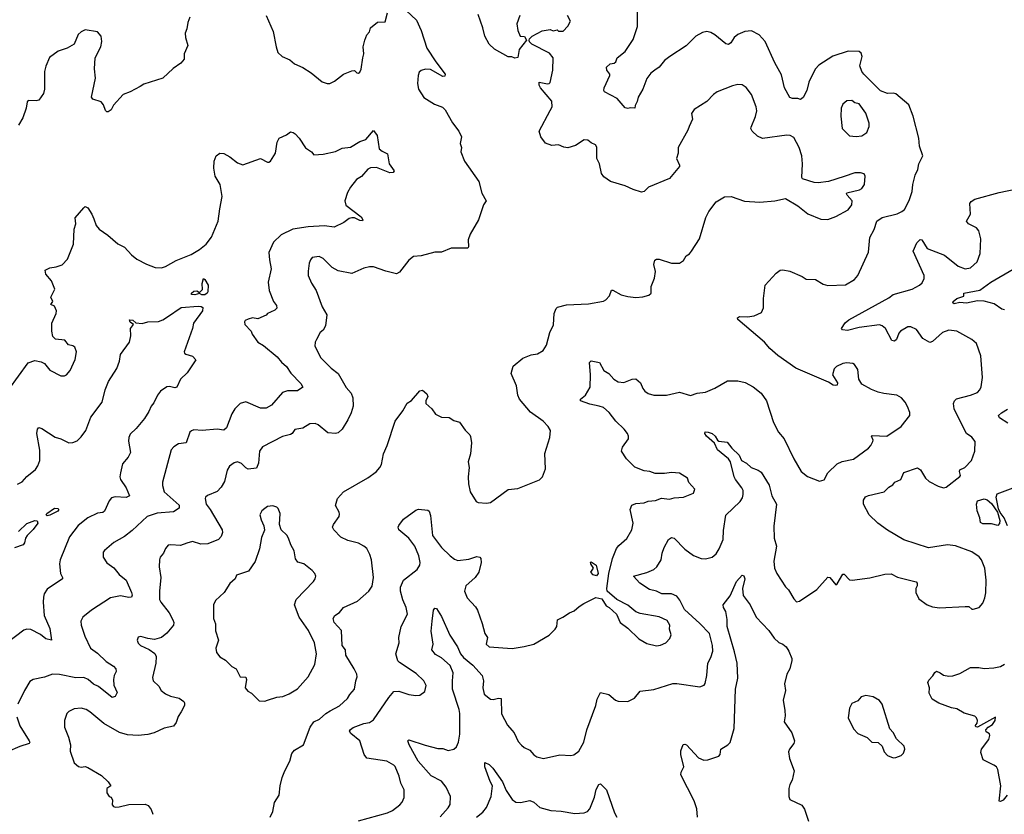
# Model space of a CAD drawing. Extents: x 2057697 to 2160550, y 827490 to 1016834.
# Tile 256 of 256: x 2104073 to 2111313, y 923595 to 929435. Entities that reach past the tile are written whole.
import ezdxf

# ---------------------------------------------------------------- set-up
doc = ezdxf.new("R2010")
doc.units = 0

msp = doc.modelspace()

# ---------------------------------------------------------------- linework, layer by layer
at = {"layer": '0CON20XD'}
for points in [[(2106565, 923546.9), (2106776.7, 923605), (2106815, 923624.2), (2106868, 923665), (2106886, 923685), (2106900.8, 923719.2), (2106900, 923775), (2106876.2, 923825), (2106863.8, 923875), (2106835, 923946), (2106825, 923957.1), (2106772.5, 923985), (2106625, 924008), (2106606.9, 924035), (2106575.6, 924135), (2106507.9, 924187.9), (2106499.1, 924205), (2106505, 924217.8), (2106525, 924232.1), (2106605, 924263.5), (2106645, 924270.5), (2106675, 924290), (2106787, 924453), (2106825, 924497.5), (2106860.9, 924500.9), (2106935, 924476.7), (2106985, 924468.8), (2107015, 924471.2), (2107053.2, 924496.8), (2107062.3, 924542.3), (2107046, 924575), (2106989.3, 924629.3), (2106865, 924710.8), (2106853.6, 924723.6), (2106838.5, 924775), (2106862.4, 924855), (2106861.9, 924895), (2106877.7, 924975), (2106924.2, 925065.8), (2106915.6, 925115), (2106890.2, 925170.2), (2106872.3, 925235), (2106873.2, 925265), (2106895, 925315.8), (2106995.7, 925394.3), (2107016, 925425), (2107018.6, 925445), (2107008.9, 925495), (2106977.8, 925565), (2106933.8, 925623.8), (2106861.2, 925685), (2106856.2, 925705), (2106861.7, 925718.3), (2106896.2, 925765), (2106985, 925830), (2107005, 925836.7), (2107075, 925830), (2107085, 925822.5), (2107095, 925790), (2107107.5, 925645), (2107174.4, 925555), (2107238.9, 925495), (2107269.8, 925469.8), (2107295, 925460.5), (2107375, 925469.1), (2107435, 925490), (2107455.6, 925485.6), (2107464.2, 925475), (2107465.7, 925445), (2107448.5, 925375), (2107423.3, 925335), (2107353.1, 925275), (2107344.2, 925235), (2107364, 925185), (2107425, 925118.8), (2107439.2, 925095), (2107475, 924997.5), (2107492.5, 924925), (2107513.8, 924895), (2107502.5, 924845), (2107525, 924826), (2107695, 924814.3), (2107782.7, 924827.3), (2107855, 924846.2), (2107967.3, 924912.7), (2108011.2, 924955), (2108022, 924975), (2108026.7, 925025), (2108066.6, 925043.4), (2108115, 925076.7), (2108150.7, 925089.3), (2108187, 925123), (2108222.5, 925145), (2108310.7, 925189.3), (2108355, 925177.5), (2108385, 925127.5), (2108407.5, 925115), (2108462.5, 925065), (2108487.5, 925005), (2108545, 924963.8), (2108625, 924885.8), (2108685, 924850), (2108755, 924834.2), (2108785, 924837.5), (2108825.4, 924854.6), (2108855, 924886.2), (2108863.1, 924915), (2108852.5, 924955), (2108854.3, 924985), (2108835, 925020.6), (2108775, 925047.1), (2108635, 925071.5), (2108605, 925083.1), (2108545, 925133.3), (2108465, 925173.3), (2108394, 925234), (2108391.4, 925255), (2108406.2, 925365), (2108431.8, 925475), (2108462.4, 925547.6), (2108479.5, 925570.5), (2108538.8, 925621.2), (2108575.6, 925685), (2108584.3, 925735), (2108562, 925835), (2108575, 925866.2), (2108605, 925879.2), (2108665, 925884.3), (2108695, 925895.8), (2108748.3, 925901.7), (2108792.3, 925917.7), (2108852.3, 925912.3), (2108885, 925921.2), (2108955, 925926), (2109027.5, 925955), (2109037.5, 925985), (2108993.9, 926033.9), (2108982.5, 926065), (2108925, 926103.3), (2108865, 926106.7), (2108815, 926098.8), (2108745, 926098.8), (2108705.6, 926115.6), (2108665, 926120), (2108597.6, 926147.6), (2108576.2, 926165), (2108535, 926208.8), (2108499.2, 926265), (2108506.8, 926293.2), (2108548.8, 926355), (2108550, 926375), (2108542, 926395), (2108519.2, 926425), (2108455.7, 926485), (2108408.5, 926548.5), (2108365.4, 926585.4), (2108335, 926595.5), (2108265, 926608.5), (2108197.5, 926635), (2108197.5, 926645), (2108233.4, 926676.6), (2108269.2, 926735), (2108271.4, 926825), (2108262, 926915), (2108275, 926928), (2108336.1, 926916.1), (2108367.9, 926857.9), (2108405, 926835.8), (2108443, 926793), (2108475, 926772.5), (2108515, 926768.8), (2108575.9, 926794.1), (2108605, 926796), (2108637.1, 926765), (2108654.5, 926724.5), (2108670, 926705), (2108695, 926687.1), (2108735, 926674.4), (2108830, 926675), (2108925, 926698.8), (2109006.1, 926673.9), (2109055, 926690), (2109115, 926697.5), (2109185, 926726.7), (2109278.3, 926781.7), (2109355, 926780), (2109408.3, 926768.3), (2109465.6, 926735.6), (2109525, 926691.2), (2109565.6, 926635), (2109616, 926475), (2109652.4, 926402.4), (2109694.4, 926354.4), (2109766.6, 926206.6), (2109819.2, 926115), (2109865, 926077.5), (2109955, 926043.8), (2109987.7, 926052.3), (2110016.2, 926105), (2110085, 926172), (2110122.1, 926187.9), (2110204.3, 926205.7), (2110314.2, 926285), (2110332, 926305), (2110346.7, 926335), (2110348.8, 926345), (2110336.7, 926375), (2110340.5, 926379.5), (2110450, 926375), (2110555.5, 926444.5), (2110617.5, 926525), (2110619.3, 926549.3), (2110601.7, 926591.7), (2110584.1, 926624.1), (2110556.7, 926655), (2110522.5, 926675), (2110427, 926687), (2110385, 926698.6), (2110336.6, 926716.6), (2110265.7, 926755.7), (2110243.2, 926793.2), (2110237.1, 926865), (2110211.4, 926901.4), (2110198.9, 926908.9), (2110155, 926914.2), (2110125, 926907.5), (2110080, 926885), (2110061.9, 926868.1), (2110048.8, 926825), (2110086.7, 926765), (2110085, 926750), (2110073.6, 926746.4), (2110055, 926750), (2110020.6, 926770.6), (2109780, 926875), (2109647, 926967), (2109588.7, 927018.7), (2109550, 927065), (2109355, 927232.5), (2109352, 927245), (2109365, 927254), (2109425, 927252), (2109475, 927258.8), (2109527.7, 927282.3), (2109543.6, 927316.4), (2109542, 927385), (2109554.4, 927485), (2109635, 927572.9), (2109665, 927594.2), (2109685, 927596.9), (2109735, 927588), (2109827.9, 927547.9), (2109855, 927528.8), (2109925, 927526.2), (2109982.3, 927492.3), (2110015, 927481.2), (2110145, 927486.7), (2110212.5, 927525), (2110236.1, 927553.9), (2110313.8, 927726.2), (2110324.3, 927835), (2110356.9, 927893.1), (2110374.7, 927955.3), (2110415, 927982.2), (2110525, 928007.5), (2110560, 928025), (2110578.8, 928041.2), (2110614.4, 928105.6), (2110636.6, 928173.4), (2110640.9, 928225), (2110658.8, 928291.2), (2110676.9, 928335), (2110684.3, 928375), (2110713.3, 928435), (2110689.4, 928505), (2110684.3, 928565), (2110643.3, 928725), (2110610.5, 928810.5), (2110515, 928889.2), (2110495, 928895.7), (2110455, 928893.3), (2110402, 928912), (2110280.8, 929035), (2110265.5, 929055.5), (2110250, 929095), (2110268.5, 929165), (2110260, 929190), (2110245, 929200.6), (2110164.3, 929204.3), (2110052.8, 929167.2), (2109949.5, 929100.5), (2109925.8, 929075), (2109908.3, 929041.7), (2109875.6, 928975), (2109860, 928915), (2109835, 928864.2), (2109815, 928848.8), (2109795, 928856.2), (2109755, 928855.6), (2109735, 928864.4), (2109695.7, 928935), (2109675, 929028.8), (2109626.9, 929116.9), (2109554.5, 929274.5), (2109510, 929325), (2109454.1, 929354.1), (2109405, 929348.1), (2109353.8, 929326.2), (2109325.8, 929305), (2109302, 929265), (2109285, 929252.5), (2109265, 929258), (2109185.8, 929325), (2109155, 929341.9), (2109125, 929348.6), (2109095, 929341.4), (2109045, 929313.3), (2108975, 929243.5), (2108854.3, 929165), (2108815, 929134), (2108775, 929087.1), (2108744.7, 929065.3), (2108715, 929041.4), (2108685, 929003.8), (2108654.4, 928925), (2108621.4, 928865), (2108614.4, 928835), (2108598.8, 928805), (2108597.5, 928785), (2108565, 928787.5), (2108545, 928782.5), (2108525, 928786.2), (2108466.6, 928856.6), (2108373.8, 928905), (2108368.8, 928915), (2108372, 928935), (2108413.3, 929025), (2108412.5, 929035), (2108391.2, 929065), (2108388.8, 929085), (2108415, 929111.2), (2108445, 929116.7), (2108455.6, 929124.4), (2108466.2, 929155), (2108525, 929202), (2108585, 929288.8), (2108615.7, 929385), (2108615.7, 929515)], [(2105325, 929452.5), (2105308.8, 929415), (2105303, 929367), (2105290, 929335), (2105292, 929305), (2105308.8, 929245), (2105282.5, 929185), (2105282.5, 929145), (2105257.5, 929115), (2105202.7, 929077.3), (2105125.7, 929004.3), (2104985, 928962), (2104960, 928945), (2104885, 928905.3), (2104834.1, 928885.9), (2104764.2, 928805.8), (2104745, 928772.5), (2104725, 928757.5), (2104715, 928757.5), (2104705, 928767.5), (2104689.5, 928809.5), (2104672.3, 928832.3), (2104610.7, 928850.7), (2104602.5, 928865), (2104631.2, 929005), (2104622.5, 929075), (2104628.6, 929155), (2104670, 929235), (2104677.5, 929275), (2104672, 929315), (2104646.7, 929345), (2104555, 929359.4), (2104525, 929345.8), (2104503.6, 929326.4), (2104473.3, 929255), (2104422.5, 929225), (2104355.8, 929204.2), (2104292.7, 929157.3), (2104265, 929092.5), (2104255.7, 929054.3), (2104255.6, 928925), (2104248, 928892), (2104215, 928843.8), (2104195, 928838.8), (2104135, 928840), (2104128.3, 928831.7), (2104121.2, 928785)], [(2105886, 929465), (2105938.3, 929348.3), (2105958, 929235), (2105972.5, 929195), (2106004.3, 929164.3), (2106060, 929140), (2106095, 929110.8), (2106155, 929084.2), (2106215.5, 929045.5), (2106298.3, 928978.3), (2106335, 928966.7), (2106355, 928966.7), (2106387.3, 928982.7), (2106455, 929033.8), (2106515, 929060), (2106535, 929061.2), (2106553.4, 929043.4), (2106565, 929042), (2106575, 929048.8), (2106585, 929072.5), (2106597.5, 929155), (2106603.3, 929185), (2106600, 929235), (2106611.4, 929285), (2106625.9, 929324.1), (2106646.7, 929345), (2106653.3, 929375), (2106705, 929416.7), (2106760, 929420), (2106776.7, 929485)], [(2105916.2, 923575), (2105935.8, 923615), (2105947.5, 923682.5), (2105981.2, 923735), (2105988, 923805), (2106004.3, 923865), (2106022.9, 923915), (2106060, 923985), (2106075, 924042.5), (2106095, 924066.2), (2106160, 924105), (2106210, 924235), (2106235.6, 924274.4), (2106277.5, 924295), (2106323.8, 924336.2), (2106356, 924355), (2106425, 924391.9), (2106484, 924445), (2106500, 924475), (2106534.3, 924515), (2106544.4, 924575), (2106555.7, 924605), (2106553.1, 924625), (2106533.3, 924665), (2106471.1, 924765), (2106468.8, 924805), (2106444.3, 924835), (2106440, 924945), (2106385.6, 925005), (2106378.6, 925035), (2106390.8, 925055), (2106425, 925077.5), (2106455, 925114.5), (2106557.8, 925162.2), (2106640, 925235), (2106665, 925272.5), (2106675.7, 925335), (2106659.2, 925465), (2106648.6, 925505), (2106625, 925548), (2106605, 925566.9), (2106565, 925586.9), (2106485, 925608.6), (2106435, 925632.5), (2106384, 925685), (2106374.3, 925704.3), (2106380, 925725), (2106422.5, 925785), (2106425, 925800), (2106422.5, 925815), (2106394.3, 925865), (2106409.2, 925915), (2106455, 925966), (2106632.3, 926067.7), (2106695, 926113.3), (2106722.5, 926145), (2106733.3, 926165), (2106748.8, 926245), (2106776, 926305), (2106834.5, 926485.5), (2106890.8, 926559.2), (2106923.2, 926616.8), (2106955, 926636.2), (2107015, 926707.5), (2107035, 926712.5), (2107066.2, 926685), (2107073.8, 926665), (2107059.2, 926635), (2107060, 926615), (2107103.3, 926575), (2107130, 926535), (2107175, 926513.8), (2107231.7, 926511.7), (2107265, 926490), (2107306.1, 926476.1), (2107348.3, 926418.3), (2107383.3, 926385), (2107387.5, 926372.5), (2107396.2, 926325), (2107388, 926245), (2107372, 926185), (2107378, 926145), (2107371.2, 926075), (2107374, 926025), (2107386.7, 925965), (2107430, 925895), (2107445, 925887.5), (2107505, 925881.2), (2107535, 925886.2), (2107665, 925981.2), (2107735, 925990), (2107895, 926053.3), (2107917.5, 926075), (2107940, 926135), (2107933.9, 926246.1), (2107972, 926365), (2107977, 926417), (2107960, 926445), (2107922, 926485), (2107829.5, 926549.5), (2107747.2, 926647.2), (2107735.6, 926675), (2107727.5, 926745), (2107687.1, 926835), (2107702.1, 926887.9), (2107771.7, 926948.3), (2107835, 926971.2), (2107881.7, 926978.3), (2107923.3, 927005), (2107945.8, 927044.2), (2107971.4, 927135), (2107998.3, 927191.7), (2108004.4, 927275), (2108017.6, 927312.4), (2108028.3, 927321.7), (2108095, 927340.3), (2108255, 927346.9), (2108365, 927366), (2108382.5, 927375), (2108410, 927405), (2108425, 927447.5), (2108435, 927447.5), (2108495, 927412.5), (2108545, 927400.8), (2108605, 927392.9), (2108655, 927398.1), (2108699.1, 927410.9), (2108716.2, 927425), (2108716.2, 927475), (2108740, 927535), (2108748.1, 927585), (2108735.8, 927635), (2108742.5, 927667.5), (2108755, 927676.2), (2108775, 927676), (2108865, 927646.2), (2108925, 927646.2), (2108953.8, 927665), (2108975, 927700), (2108997.5, 927715), (2109013.3, 927735), (2109072, 927825), (2109117.6, 927982.4), (2109140.8, 928025), (2109195, 928096.2), (2109255.7, 928134.3), (2109305, 928135.8), (2109402.5, 928102.5), (2109516.4, 928093.6), (2109625, 928104.2), (2109705, 928121.2), (2109795, 928066.7), (2109869.3, 928009.3), (2109965, 927970), (2110015, 927966), (2110075, 927987.5), (2110165, 928038.8), (2110191.2, 928075), (2110193.6, 928103.6), (2110156.7, 928145), (2110152.5, 928155), (2110156.4, 928163.6), (2110248.8, 928185), (2110266, 928195), (2110286.2, 928225), (2110290, 928285), (2110281.7, 928301.7), (2110255, 928310), (2110215, 928310), (2110136.2, 928283.8), (2110020, 928245), (2109945, 928237.1), (2109915, 928238.1), (2109830, 928265), (2109823.3, 928275), (2109830, 928375), (2109824.3, 928435), (2109804.3, 928495), (2109765, 928568.8), (2109737.5, 928585), (2109715, 928587.5), (2109535, 928562.7), (2109499.2, 928579.2), (2109460, 928615), (2109450, 928635), (2109451.2, 928645), (2109483.9, 928723.9), (2109492.5, 928765), (2109489.2, 928795), (2109453.8, 928885), (2109415.7, 928935.7), (2109385, 928956.2), (2109355, 928958.8), (2109315, 928950), (2109202.5, 928905), (2109174.1, 928885.9), (2109125, 928833.3), (2109033.9, 928776.1), (2109013.6, 928746.4), (2109020, 928705), (2108995, 928650), (2108986.4, 928623.6), (2108914.2, 928495), (2108914, 928455), (2108902.9, 928415), (2108925.7, 928365), (2108923.8, 928355), (2108851.7, 928268.3), (2108697.5, 928205), (2108665, 928171.2), (2108645, 928168), (2108585, 928186), (2108525, 928214.2), (2108417, 928247), (2108369.1, 928279.1), (2108350.8, 928305), (2108337.5, 928375), (2108318, 928415), (2108318, 928498), (2108307.5, 928515), (2108275, 928530), (2108250.7, 928550.7), (2108225, 928551.2), (2108159.1, 928510.9), (2108105, 928494.2), (2108075, 928498), (2108035, 928516.2), (2107985, 928511.2), (2107938.8, 928528.8), (2107906.2, 928575), (2107893.3, 928615), (2107975, 928768.8), (2107987.5, 928795), (2107985.4, 928835.4), (2107903.8, 928935), (2107893.8, 928955), (2107892.5, 928975), (2107955, 928964.4), (2107966.7, 928965), (2107975, 928973.3), (2107994, 929065), (2107996.7, 929155), (2107968.3, 929188.3), (2107840, 929255), (2107821.7, 929271.7), (2107820, 929285), (2107822.5, 929295), (2107842.5, 929315), (2107915, 929353.8), (2107975, 929362.5), (2107995, 929352.5), (2108025, 929360), (2108035, 929350), (2108069.3, 929350.7), (2108103.6, 929386.4), (2108122.5, 929425), (2108102.5, 929465)], [(2106915, 929503.3), (2106991.2, 929431.2), (2107025.8, 929355.8), (2107067.5, 929225), (2107132, 929125), (2107202.5, 929035), (2107200, 929020), (2107185, 929017.5), (2107095, 929070), (2107058.3, 929071.7), (2107025, 929061.2), (2107010.8, 929049.2), (2107003.8, 929025), (2106998.8, 928965), (2107006.7, 928925), (2107044, 928864), (2107122.5, 928815), (2107182.3, 928792.3), (2107202.3, 928772.3), (2107255, 928676.7), (2107301.2, 928615), (2107322.5, 928575), (2107312, 928525), (2107321.2, 928495), (2107316.7, 928465), (2107343.3, 928395), (2107450, 928245), (2107470.5, 928160.5), (2107503.8, 928105), (2107483.3, 928075), (2107446.2, 927965), (2107385, 927860), (2107371.7, 927818.3), (2107373.3, 927765), (2107367.5, 927755), (2107245, 927756.2), (2107175, 927727.5), (2107125, 927726.2), (2107025, 927699.2), (2106970, 927695), (2106935, 927667.5), (2106865, 927580), (2106845, 927567.5), (2106766.1, 927586.1), (2106675, 927618.8), (2106645, 927618.8), (2106605, 927608.8), (2106515, 927568.6), (2106415, 927588.5), (2106371.4, 927615), (2106305, 927680), (2106275, 927694.2), (2106225, 927688), (2106210.6, 927669.4), (2106202.5, 927645), (2106193.4, 927586.6), (2106195.6, 927555), (2106218.7, 927498.7), (2106254.2, 927445), (2106297.5, 927325), (2106330.8, 927265), (2106321.2, 927185), (2106305, 927153.3), (2106283.8, 927135), (2106255.8, 927084.2), (2106245.8, 927064.2), (2106242.5, 927035), (2106288.7, 926948.7), (2106363.8, 926873.8), (2106415.4, 926835.4), (2106475, 926731.2), (2106509.7, 926689.7), (2106522.9, 926655), (2106524.3, 926595), (2106510.6, 926545), (2106486.4, 926493.6), (2106444, 926425), (2106415, 926399.2), (2106395, 926394.3), (2106338, 926398), (2106267.9, 926457.9), (2106245, 926467.1), (2106205.7, 926465.7)], [(2107750, 929465), (2107728.6, 929405), (2107735.8, 929355.8), (2107753.6, 929313.6), (2107785, 929312.5), (2107800, 929285), (2107746.7, 929215), (2107735, 929157.5), (2107715, 929153.3), (2107693, 929163), (2107665, 929161.2), (2107565, 929218.8), (2107526.2, 929255), (2107492.9, 929315), (2107479.2, 929375), (2107445, 929472.5)], [(2104121.2, 928785), (2104097.5, 928715), (2104065, 928660)], [(2110225, 928576.7), (2110265, 928582.5), (2110302.5, 928605), (2110319.3, 928650.7), (2110320, 928675), (2110295, 928747.5), (2110245, 928816.7), (2110215, 928823.3), (2110191.7, 928841.7), (2110155, 928837.5), (2110126.7, 928815), (2110112.9, 928785), (2110110, 928725), (2110121.2, 928635), (2110175, 928582.5), (2110225, 928576.7)], [(2103992.7, 926717.3), (2104135, 926914), (2104185, 926930), (2104231.4, 926921.4), (2104255, 926908.8), (2104295, 926858.8), (2104375, 926817.5), (2104403, 926817), (2104417.5, 926825), (2104445, 926857.5), (2104482.3, 926937.7), (2104492, 926995), (2104479.5, 927029.5), (2104465, 927038.8), (2104432.5, 927045), (2104405, 927078.8), (2104336.1, 927086.1), (2104316.1, 927106.1), (2104308.8, 927145), (2104310, 927205), (2104342, 927275), (2104344, 927295), (2104328.8, 927328.8), (2104303, 927343), (2104316.7, 927365), (2104302.9, 927395), (2104332, 927455), (2104306.2, 927516.2), (2104265.8, 927565), (2104260.8, 927595), (2104295, 927612.5), (2104341.7, 927618.3), (2104385, 927632.5), (2104425.5, 927674.5), (2104468.9, 927785), (2104474.4, 927895), (2104485.8, 927935), (2104481.7, 927978.3), (2104545, 928053.3), (2104555, 928063.3), (2104575, 928051.2), (2104605, 928006.2), (2104617.7, 927972.3), (2104635, 927923.3), (2104658, 927895), (2104721.4, 927851.4), (2104795, 927788.8), (2104845, 927763.3), (2104895.8, 927705.8), (2104935, 927674), (2105005, 927638), (2105070, 927615), (2105115, 927612), (2105145, 927620), (2105225, 927665.8), (2105335, 927709.4), (2105395, 927746.5), (2105445, 927784.5), (2105483.9, 927836.1), (2105533.5, 927955), (2105543.8, 928045), (2105563.1, 928135), (2105547.5, 928225), (2105510.8, 928285), (2105500.8, 928345), (2105504.3, 928395), (2105518, 928435), (2105545, 928452.9), (2105575, 928451.9), (2105618.3, 928428.3), (2105675, 928382), (2105715, 928368), (2105845, 928413.8), (2105895, 928387.5), (2105905, 928387.5), (2105917.5, 928395), (2105953.3, 928455), (2105966, 928535), (2105980.8, 928565), (2106035, 928589.5), (2106065, 928610.6), (2106085, 928606.9), (2106099.2, 928595), (2106127.5, 928565), (2106174.1, 928494.1), (2106220, 928465), (2106235, 928442.5), (2106305, 928446.7), (2106395, 928466.7), (2106445, 928491.2), (2106505, 928498.8), (2106575, 928540), (2106617.5, 928555), (2106675, 928620), (2106702, 928585), (2106716.4, 928486.4), (2106737.7, 928467.7), (2106778.3, 928448.3), (2106789.4, 928375), (2106825.7, 928324.3), (2106819.1, 928310.9), (2106795, 928310.6), (2106697.6, 928347.6), (2106652.7, 928347.3), (2106634.3, 928335.7), (2106586.4, 928283.6), (2106550.3, 928259.7), (2106506, 928205), (2106484, 928165), (2106464, 928105), (2106472.6, 928072.6), (2106585, 927985.6), (2106595.8, 927965), (2106593.3, 927956.7), (2106575, 927958.6), (2106535, 927980), (2106515, 927980), (2106495, 927973.3), (2106455.9, 927944.1), (2106385, 927911.2), (2106315, 927920), (2106195, 927912.5), (2106082.5, 927895), (2105995, 927854.2), (2105939.4, 927800.6), (2105905.7, 927725), (2105909.2, 927670.8), (2105922.9, 927605), (2105901.2, 927505), (2105907.5, 927445), (2105940, 927365), (2105960.8, 927335), (2105963.9, 927316.1), (2105950, 927300), (2105916.7, 927286.7), (2105895, 927276.7), (2105885, 927263.3), (2105825, 927236.2), (2105785, 927243.3), (2105752.5, 927235), (2105732.5, 927225), (2105727.5, 927215), (2105730, 927195), (2105776.1, 927146.1), (2105783.8, 927125), (2105823.8, 927065), (2105865, 927041.2), (2105967.2, 926957.2), (2105998.3, 926918.3), (2106035.8, 926885), (2106068, 926838), (2106141.7, 926761.7), (2106156.2, 926733.8), (2106115, 926708), (2106043.2, 926706.8), (2106005, 926696), (2105925, 926601.2), (2105885, 926578.8), (2105845, 926580.8), (2105735, 926626), (2105695, 926613.8), (2105654.3, 926575.7), (2105632.1, 926537.9), (2105594, 926435), (2105575, 926417.5), (2105525, 926425.7), (2105415, 926415.8), (2105355, 926420), (2105335.9, 926414.1), (2105325, 926402.5), (2105296.7, 926325), (2105241.2, 926318.8), (2105206, 926295), (2105186.6, 926273.4), (2105122.5, 926035), (2105122.3, 926012.3), (2105136.7, 925965), (2105245, 925868), (2105245.8, 925844.2), (2105205, 925819.2), (2105085, 925808.2), (2105011.2, 925785), (2104900.3, 925679.7), (2104845, 925636), (2104765, 925592), (2104696.7, 925535), (2104688.3, 925521.7), (2104686.2, 925485), (2104715, 925443.3), (2104765, 925406), (2104805, 925357.5), (2104855.7, 925315), (2104895.6, 925225), (2104900, 925205), (2104895, 925192), (2104875, 925189.4), (2104815, 925201.1), (2104741.2, 925185), (2104602, 925095), (2104538.8, 925045), (2104522, 925015), (2104524.3, 924985), (2104551.9, 924905), (2104595, 924815.8), (2104645, 924779.5), (2104708.8, 924718.8), (2104764.2, 924685), (2104780.8, 924665), (2104782, 924645), (2104767.5, 924615), (2104763.3, 924585), (2104765.8, 924545), (2104789.7, 924489.7), (2104775, 924460), (2104754.5, 924454.5), (2104654, 924534), (2104615, 924551.1), (2104576.5, 924586.5), (2104545, 924600), (2104485, 924598.9), (2104365, 924621.4), (2104315, 924624.2), (2104255, 924604.2), (2104173, 924587), (2104148.3, 924571.7), (2104108, 924505), (2104059.2, 924405)], [(2107164.6, 923575.4), (2107225, 923642), (2107237.7, 923667.7), (2107241.4, 923725), (2107208.9, 923795), (2107175, 923838.1), (2107098.9, 923878.9), (2107004.4, 923985), (2106936.7, 924105), (2106926.7, 924135), (2106935, 924143.3), (2107055, 924102.7), (2107149.1, 924079.1), (2107185, 924078.5), (2107225, 924064.4), (2107265, 924074), (2107285, 924090), (2107300.5, 924125), (2107309.6, 924185), (2107308.9, 924335), (2107304.6, 924365), (2107256.6, 924515), (2107256.6, 924575), (2107261.2, 924635), (2107239.8, 924689.8), (2107175.9, 924745.9), (2107130.1, 924770.1), (2107104.6, 924805), (2107113.1, 924845), (2107098.9, 924941.1), (2107105.4, 925015), (2107115.5, 925094.5), (2107125, 925109.2), (2107137, 925107), (2107175, 925050), (2107235, 924912.5), (2107291.8, 924825), (2107313.5, 924773.5), (2107337.1, 924747.1), (2107405, 924692.1), (2107475, 924616), (2107484.5, 924575), (2107477.9, 924525), (2107488.3, 924478.3), (2107535, 924441.9), (2107555, 924439.4), (2107595, 924448.6), (2107612.5, 924445), (2107615, 924333.3), (2107659.1, 924249.1), (2107692.7, 924212.7), (2107708.5, 924195), (2107739.8, 924129.8), (2107762.4, 924102.4), (2107783.8, 924085), (2107825.6, 924065.6), (2107855, 924031.2), (2107875, 924018), (2107925.8, 924004.2), (2108045, 924032), (2108125, 924026.2), (2108147.7, 924032.3), (2108185, 924060), (2108222, 924125), (2108244.4, 924215), (2108310.8, 924395), (2108318.7, 924441.3), (2108345, 924490), (2108405, 924476.2), (2108455, 924433.3), (2108475, 924426.7), (2108545, 924423.3), (2108595, 924447.5), (2108635, 924500), (2108735, 924512), (2108875, 924555.6), (2108905, 924556.5), (2109075, 924531.2), (2109105.7, 924544.3), (2109114.1, 924555.9), (2109125.8, 924614.2), (2109134.4, 924705), (2109155, 924746.7), (2109169.4, 924795), (2109168.6, 924835), (2109144.3, 924925), (2109075, 924997.1), (2108960.9, 925100.8), (2108927.8, 925167.8), (2108905, 925198.6), (2108866.5, 925216.5), (2108795, 925215.7), (2108755, 925235.5), (2108705, 925248.5), (2108633.8, 925293.8), (2108586.7, 925345), (2108685, 925371.4), (2108735, 925394.2), (2108758, 925415), (2108790.8, 925465), (2108798.6, 925515), (2108813.2, 925556.8), (2108844.5, 925615.5), (2108865, 925630), (2108885, 925624), (2108964.6, 925544.6), (2109027.9, 925497.9), (2109085, 925474.3), (2109115, 925473.8), (2109165, 925483.8), (2109195, 925508.8), (2109217.1, 925545), (2109245.4, 925615), (2109248.3, 925681.7), (2109265, 925793.8), (2109370, 925895), (2109388.1, 925921.9), (2109393.8, 925945), (2109391.8, 925975), (2109383.6, 925995), (2109335.4, 926055), (2109325.9, 926075), (2109300.4, 926185), (2109285, 926206.5), (2109204.7, 926274.7), (2109182.3, 926322.3), (2109122.5, 926375), (2109111.2, 926395), (2109112.5, 926405), (2109135, 926404.3), (2109165, 926392.9), (2109186, 926375), (2109203.8, 926343.8), (2109215, 926337.5), (2109275, 926330), (2109310, 926285), (2109363.3, 926235), (2109380, 926195), (2109417.5, 926175), (2109452.5, 926145), (2109504.2, 926124.2), (2109525, 926108.8), (2109585, 926013.8), (2109603.3, 925935), (2109638.9, 925875), (2109617.6, 925712.4), (2109620, 925625), (2109637.8, 925565), (2109618.6, 925455), (2109624.3, 925404.3), (2109641.2, 925365), (2109705, 925267.5), (2109725.8, 925245.8), (2109765, 925177.5), (2109785, 925157.5), (2109808.3, 925161.7), (2109935, 925246.7), (2110015, 925338.8), (2110030, 925335), (2110075, 925282.5), (2110085, 925290), (2110125, 925360), (2110135, 925360), (2110175, 925317.5), (2110195, 925316.7), (2110325, 925334), (2110435, 925360), (2110481.4, 925361.4), (2110527.7, 925337.7), (2110665, 925302.5), (2110672.5, 925295), (2110673.3, 925275), (2110663.8, 925255), (2110662, 925225), (2110685, 925178.8), (2110745, 925134), (2110785, 925120), (2110836.4, 925113.6), (2111025, 925123.3), (2111051.7, 925121.7), (2111073.9, 925103.9), (2111085, 925103.3), (2111127.5, 925115), (2111155, 925147.5), (2111169.2, 925185), (2111176.6, 925223.4), (2111179.2, 925315), (2111169.2, 925405), (2111145.8, 925465), (2111127.4, 925487.4), (2111073.8, 925525), (2110955, 925567.9), (2110895.5, 925574.5), (2110755, 925553.3), (2110573.2, 925613.2), (2110453.5, 925683.5), (2110383.6, 925733.6), (2110320, 925795), (2110277.5, 925875), (2110277.3, 925902.7), (2110292.6, 925927.4), (2110315, 925938.9), (2110430, 925965), (2110465, 926000), (2110493.9, 926016.1), (2110507.5, 926035), (2110552.5, 926055), (2110575, 926106.7), (2110675, 926142), (2110697.7, 926127.7), (2110734.2, 926065), (2110760.3, 926040.3), (2110825.6, 926005.6), (2110865, 925995.6), (2110885, 925998.9), (2110985, 926076.7), (2110991.2, 926085), (2110982.5, 926115), (2110985, 926126.7), (2111023.3, 926145), (2111072, 926195), (2111097.1, 926265), (2111100, 926335), (2111075, 926366), (2111036.2, 926395), (2111015, 926431.2), (2110944, 926575), (2110939.2, 926615), (2110946, 926635), (2110960.9, 926649.1), (2111065, 926675.8), (2111115, 926695.8), (2111134.2, 926715), (2111143.4, 926736.6), (2111152.2, 926805), (2111140.5, 926965), (2111107.5, 927055), (2111075, 927084.4), (2110965, 927145.6), (2110905, 927154.2), (2110858.8, 927135), (2110785, 927070), (2110765, 927063.3), (2110715, 927091.2), (2110667.9, 927157.9), (2110625, 927178.6), (2110603.4, 927176.6), (2110550, 927145), (2110538.8, 927131.2), (2110521.2, 927085), (2110505, 927071.2), (2110485, 927076.7), (2110438.8, 927165), (2110415.5, 927185.5), (2110395, 927191.4), (2110245, 927172.8), (2110160.6, 927150.6), (2110122.5, 927155), (2110116, 927165), (2110143.6, 927206.4), (2110170, 927230), (2110465, 927390.5), (2110495, 927415.5), (2110635, 927454.5), (2110690, 927485), (2110708.3, 927501.7), (2110723.9, 927533.9), (2110722.9, 927555), (2110643.3, 927735), (2110668.9, 927795), (2110695, 927818.5), (2110707.2, 927817.2), (2110745, 927754.4), (2110873.4, 927703.4), (2110975, 927624.2), (2111025, 927604), (2111065, 927611.2), (2111113.8, 927655), (2111135.8, 927715.8), (2111140, 927825), (2111125, 927883.3), (2111108, 927905), (2111048.8, 927935), (2111036, 927955), (2111065.5, 928005), (2111060.6, 928085), (2111070.5, 928099.5), (2111096, 928115), (2111275, 928164.8), (2111465, 928203.5)], [(2111315, 927302), (2111295, 927308), (2111237.8, 927347.8), (2111165, 927367.3), (2111115, 927368.8), (2111035, 927350.8), (2110985, 927356.7), (2110945, 927346.7), (2110934.4, 927354.4), (2110936.7, 927365), (2110965, 927386.7), (2111015, 927404.2), (2111016.2, 927425), (2111133, 927447), (2111215, 927507.1), (2111378.8, 927601.2)], [(2105362, 927412), (2105337.5, 927415), (2105337.5, 927425), (2105355, 927438.8), (2105375, 927442.5), (2105395, 927430), (2105418.3, 927451.7), (2105416, 927495), (2105425, 927532.5), (2105435, 927526.7), (2105459.2, 927485), (2105456, 927435), (2105452, 927425), (2105435, 927413.1), (2105413.1, 927413.1), (2105395, 927422.5), (2105362, 927412)], [(2104058, 926022), (2104092.4, 926037.6), (2104125, 926078), (2104189.7, 926130.3), (2104205.8, 926155), (2104221.9, 926195), (2104221.2, 926271.2), (2104200, 926395), (2104204.2, 926425.8), (2104215, 926436.7), (2104235, 926431.2), (2104335, 926366.2), (2104375, 926354.3), (2104435, 926324.3), (2104465, 926326.9), (2104495, 926340.6), (2104525, 926368.1), (2104560, 926415), (2104596.5, 926515), (2104678.8, 926625), (2104702.9, 926715), (2104726.7, 926775), (2104788.1, 926871.9), (2104806.2, 926925), (2104814.4, 926975), (2104880.6, 927065), (2104891.2, 927111.2), (2104888.8, 927165), (2104910, 927195), (2104885, 927212.5), (2104880, 927230), (2104905, 927226.7), (2104928.3, 927208.3), (2104975, 927202.5), (2105015, 927213.8), (2105095, 927218), (2105125, 927228), (2105159.7, 927250.3), (2105260.3, 927319.7), (2105385, 927330.6), (2105407.4, 927327.4), (2105418.9, 927318.9), (2105417.3, 927295), (2105352.5, 927205), (2105343.8, 927165), (2105282, 926995), (2105284.2, 926984.2), (2105295, 926977.5), (2105345, 926963.3), (2105367.5, 926935), (2105305, 926840), (2105256.4, 926793.6), (2105230, 926735), (2105215, 926730), (2105175, 926740), (2105155, 926736), (2105108, 926705), (2105085.8, 926675), (2105060.3, 926619.7), (2105039.2, 926595), (2105022.5, 926555), (2104991.2, 926505), (2104929.7, 926430.3), (2104885, 926390), (2104875.4, 926365), (2104873.5, 926336.5), (2104887.8, 926255), (2104869.8, 926220.2), (2104829.1, 926170.9), (2104814.4, 926104.4), (2104810, 926075), (2104815.6, 926055), (2104857.3, 925995), (2104882, 925935), (2104856.6, 925923.4), (2104775, 925928.5), (2104749.4, 925920.6), (2104731.7, 925898.3), (2104698, 925822), (2104685, 925814.4), (2104645, 925809.4), (2104575, 925773.5), (2104502.6, 925717.4), (2104439.5, 925635), (2104370.9, 925465), (2104367.3, 925435), (2104374.5, 925364.5), (2104388.8, 925335), (2104387.5, 925325), (2104275, 925250), (2104254.5, 925215.5), (2104249.1, 925190.9), (2104245.6, 925155), (2104253.1, 925055), (2104295, 924960), (2104306.2, 924875), (2104265, 924885.6), (2104227.1, 924917.1), (2104155, 924954.4), (2104125, 924956.9), (2104105, 924947.5), (2103930, 924815)], [(2111339.6, 926469.6), (2111278.7, 926508.7), (2111270.8, 926525), (2111292, 926545), (2111337.5, 926572.5)], [(2106205.7, 926465.7), (2106155, 926434.2), (2106097, 926423), (2106076.7, 926393.3), (2106065, 926386), (2106005, 926370.8), (2105858, 926295), (2105835.8, 926265), (2105828.9, 926175), (2105815, 926138.8), (2105752.8, 926132.8), (2105735, 926141.9), (2105705, 926173.1), (2105675, 926184.4), (2105651.1, 926178.9), (2105615.6, 926154.4), (2105599.2, 926125), (2105579.1, 926040.9), (2105555, 925999.2), (2105525, 925968.6), (2105455, 925938.8), (2105438.8, 925925), (2105436, 925915), (2105443.6, 925873.6), (2105474.6, 925834.6), (2105561.9, 925685), (2105564.3, 925665), (2105554.2, 925635.8), (2105535.6, 925614.4), (2105456.6, 925583.4), (2105405, 925581.4), (2105345, 925601.1), (2105303.1, 925586.9), (2105255, 925570), (2105185, 925575.7), (2105165, 925572), (2105145, 925548.8), (2105130.8, 925515), (2105107.5, 925485), (2105101.9, 925465), (2105098.1, 925415), (2105111.9, 925335), (2105100.9, 925235), (2105102.2, 925175), (2105110, 925155), (2105171.9, 925075), (2105200.6, 925025), (2105206.7, 925005), (2105204.4, 924985), (2105155, 924926.7), (2105115.9, 924894.1), (2105065, 924878.8), (2105015, 924886.2), (2104965, 924902.5), (2104943.6, 924896.4), (2104937.5, 924875), (2104943.9, 924853.9), (2104962.5, 924835), (2105026.1, 924806.1), (2105067.5, 924777.5), (2105076, 924755), (2105074.1, 924705.9), (2105049.3, 924600.7), (2105054, 924575), (2105096.8, 924536.8), (2105113.3, 924505), (2105145, 924480), (2105183, 924463), (2105245, 924447.5), (2105280, 924425), (2105285.7, 924415), (2105284.3, 924395), (2105261.5, 924348.5), (2105238.1, 924315), (2105225, 924270), (2105205, 924244), (2105135, 924229.2), (2105063.3, 924195), (2105015, 924180.5), (2104945, 924174.5), (2104865, 924179.1), (2104806.6, 924196.6), (2104692, 924262), (2104589.3, 924349.3), (2104562.5, 924365), (2104525, 924374.3), (2104475, 924369.2), (2104435, 924350), (2104419.2, 924335), (2104403.8, 924285), (2104404, 924235), (2104432.7, 924162.7), (2104446, 924105), (2104445, 924060), (2104474.1, 923974.1), (2104505, 923947.5), (2104525, 923942.5), (2104555, 923946.7), (2104575, 923940), (2104675, 923880), (2104725, 923833.3), (2104742.5, 923805), (2104714, 923785), (2104714.1, 923754.1), (2104732.5, 923725), (2104745, 923720), (2104755, 923700), (2104753.3, 923665), (2104762.3, 923652.3), (2104775, 923646.7), (2104805, 923651.2), (2104875, 923667.5), (2104995, 923669.2), (2105019.1, 923659.1), (2105039.7, 923629.7), (2105052, 923595)], [(2111336.5, 925715), (2111312.5, 925775), (2111282.7, 925812.7), (2111270.5, 925840.5), (2111253.5, 925925), (2111260.3, 925949.7), (2111398.7, 926001.3)], [(2111265, 925718), (2111218.8, 925728.8), (2111155, 925730.9), (2111138.9, 925738.9), (2111133.6, 925775), (2111112.8, 925825), (2111109.7, 925875), (2111115, 925900), (2111165.8, 925914.2), (2111187.1, 925907.1), (2111219.2, 925879.2), (2111262.5, 925815), (2111280, 925755), (2111277.8, 925732.2), (2111265, 925718)], [(2104275, 925788.8), (2104268.8, 925795), (2104272, 925805), (2104330, 925845), (2104355, 925843.3), (2104360, 925835), (2104355, 925822), (2104295, 925793.1), (2104275, 925788.8)], [(2105875, 924426.7), (2105895, 924433.3), (2105965, 924456.2), (2106008.8, 924461.2), (2106055, 924481.2), (2106115, 924518), (2106194.3, 924605.7), (2106242.5, 924695), (2106255.6, 924775), (2106240, 924855), (2106196.9, 924945), (2106129.5, 925045), (2106093.5, 925135), (2106106.2, 925173.8), (2106233.3, 925305), (2106246.7, 925325), (2106250, 925345), (2106243.3, 925365), (2106225, 925386.7), (2106162.5, 925435), (2106119.3, 925449.3), (2106101.7, 925471.7), (2106090.5, 925530.5), (2106066.2, 925575), (2106050, 925625), (2106036.8, 925646.8), (2105996.7, 925685), (2105983.3, 925725), (2105988.8, 925805), (2105975, 925842.5), (2105963.6, 925853.6), (2105935, 925861.2), (2105896.4, 925856.4), (2105875, 925843.8), (2105853.8, 925825), (2105840, 925795), (2105848.3, 925758.3), (2105868.8, 925715), (2105873, 925683), (2105850.3, 925629.7), (2105835.8, 925545), (2105805, 925453.3), (2105755, 925381.4), (2105668.3, 925351.7), (2105658, 925325), (2105619.7, 925290.3), (2105576, 925225), (2105512.7, 925167.3), (2105498.8, 925135), (2105498, 925085), (2105499.4, 925035), (2105514, 924995), (2105512.3, 924942.3), (2105534, 924875), (2105516.2, 924815), (2105520, 924785), (2105545, 924753.3), (2105587.3, 924727.3), (2105632.1, 924682.1), (2105663.9, 924663.9), (2105695, 924606.2), (2105735, 924602.5), (2105740, 924585), (2105732.5, 924525), (2105750.7, 924500.7), (2105777.5, 924485), (2105835, 924430), (2105875, 924426.7)], [(2104065, 925674.4), (2104125, 925733.3), (2104185, 925754.2), (2104201.7, 925751.7), (2104205.6, 925734.4), (2104171.7, 925688.3), (2104128, 925645), (2104116.2, 925625), (2104109.5, 925590.5), (2104098.8, 925575), (2104036.3, 925553.7)], [(2108315, 925348.8), (2108290, 925355), (2108273.8, 925375), (2108292.5, 925405), (2108272.5, 925435), (2108270, 925445), (2108275, 925450), (2108312.5, 925425), (2108326.2, 925365), (2108315, 925348.8)], [(2109056.2, 923575), (2109052, 923635), (2109032, 923695), (2108935.7, 923885), (2108935.9, 923904.1), (2108957.1, 923945), (2108933.6, 924033.6), (2108935, 924062.5), (2108952.5, 924107.5), (2108965, 924110), (2108976.7, 924105), (2109065, 924010.8), (2109103.2, 923993.2), (2109134.4, 923995.6), (2109215, 924022.9), (2109224.5, 924035.5), (2109230, 924075), (2109280.5, 924105), (2109297.8, 924122.2), (2109326.5, 924225), (2109336.5, 924515), (2109354.7, 924594.7), (2109348.9, 924705), (2109329.5, 924789.5), (2109274.5, 924975.5), (2109275.6, 925025.6), (2109266.2, 925085), (2109248, 925115), (2109246.2, 925135), (2109298.5, 925201.5), (2109345, 925306.7), (2109385, 925353.3), (2109398.8, 925348.8), (2109405.6, 925325), (2109387.8, 925255), (2109393, 925203), (2109445.5, 925135.5), (2109488.8, 925045), (2109580.8, 924945), (2109620.3, 924890.3), (2109655, 924857.5), (2109685, 924846.7), (2109710, 924825), (2109728.8, 924795), (2109749.7, 924739.7), (2109751.4, 924725), (2109735.8, 924665), (2109714.3, 924625), (2109697.1, 924555), (2109704.4, 924505), (2109687.5, 924435), (2109698.9, 924358.9), (2109701.2, 924318.8), (2109694.2, 924275), (2109750, 924195), (2109770, 924135), (2109765.8, 924115), (2109734, 924075), (2109726.2, 924055), (2109733.8, 924005), (2109768.8, 923915), (2109753.8, 923845), (2109736, 923815), (2109728, 923785), (2109728, 923725), (2109736.7, 923705), (2109825, 923662.5), (2109843.6, 923633.6), (2109873.3, 923545)], [(2111333.3, 923735), (2111305, 923700), (2111285, 923690), (2111275, 923692.5), (2111288.8, 923805), (2111266.2, 923925), (2111255, 923943.3), (2111237, 923957), (2111156.7, 923995), (2111139.3, 924049.3), (2111146, 924075), (2111198.6, 924145), (2111207.5, 924175), (2111205, 924187.5), (2111180.5, 924200.5), (2111176.7, 924215), (2111194, 924236), (2111226.7, 924255), (2111246.7, 924285), (2111248.3, 924308.3), (2111115, 924236.7), (2111105, 924237.5), (2111100, 924245), (2111114, 924266), (2111116, 924285), (2111108.8, 924305), (2111095.7, 924315.7), (2111017.9, 924337.9), (2110965, 924370), (2110925, 924377.1), (2110832.3, 924412.3), (2110782.3, 924442.3), (2110760, 924485), (2110763.3, 924525), (2110750, 924565), (2110758.3, 924581.7), (2110788.3, 924611.7), (2110801.7, 924638.3), (2110813.6, 924646.4), (2110842.5, 924635), (2110865, 924616.7), (2110905, 924610), (2110935, 924613.3), (2110985, 924630), (2111065, 924673.3), (2111125, 924674.2), (2111165, 924667.1), (2111235, 924671.1), (2111285, 924681.4), (2111315, 924698.6)], [(2110495, 924010), (2110515, 924013.3), (2110555, 924027.5), (2110572.5, 924045), (2110582.5, 924075), (2110576.1, 924096.1), (2110520.7, 924150.7), (2110495, 924197.5), (2110472.3, 924222.3), (2110415.8, 924405), (2110395, 924431.2), (2110349.4, 924459.4), (2110295, 924469.2), (2110261.1, 924458.9), (2110235, 924428.8), (2110191.7, 924408.3), (2110173.9, 924376.1), (2110165.8, 924305), (2110205, 924223.3), (2110235, 924190), (2110305, 924160), (2110340, 924125), (2110385, 924122.5), (2110415.8, 924095.8), (2110430, 924055), (2110455, 924026.7), (2110495, 924010)], [(2104051.3, 924311.3), (2104074.4, 924245), (2104144.2, 924135), (2104148.8, 924125), (2104144, 924116), (2104075, 924094.4), (2103984.6, 924055.4)], [(2107432.5, 923575), (2107478.3, 923611.7), (2107505.3, 923644.7), (2107541.2, 923725), (2107550.6, 923805), (2107532.5, 923835), (2107494, 923945), (2107493.6, 923976.4), (2107525, 923962), (2107552.9, 923935), (2107622.6, 923832.6), (2107649.8, 923769.8), (2107695, 923703.8), (2107722.5, 923685), (2107755, 923682.5), (2107825.5, 923695.5), (2107855, 923684.2), (2107896.7, 923645), (2107977.9, 923622.1), (2108055, 923617.7), (2108155, 923601.2), (2108225, 923605.6), (2108248, 923615), (2108265, 923636), (2108299.5, 923720.5), (2108313, 923777), (2108332.5, 923815), (2108345, 923820), (2108388, 923775), (2108448, 923605), (2108464, 923575)]]:
    msp.add_lwpolyline(points, dxfattribs=at)

doc.saveas('drawing.dxf')
